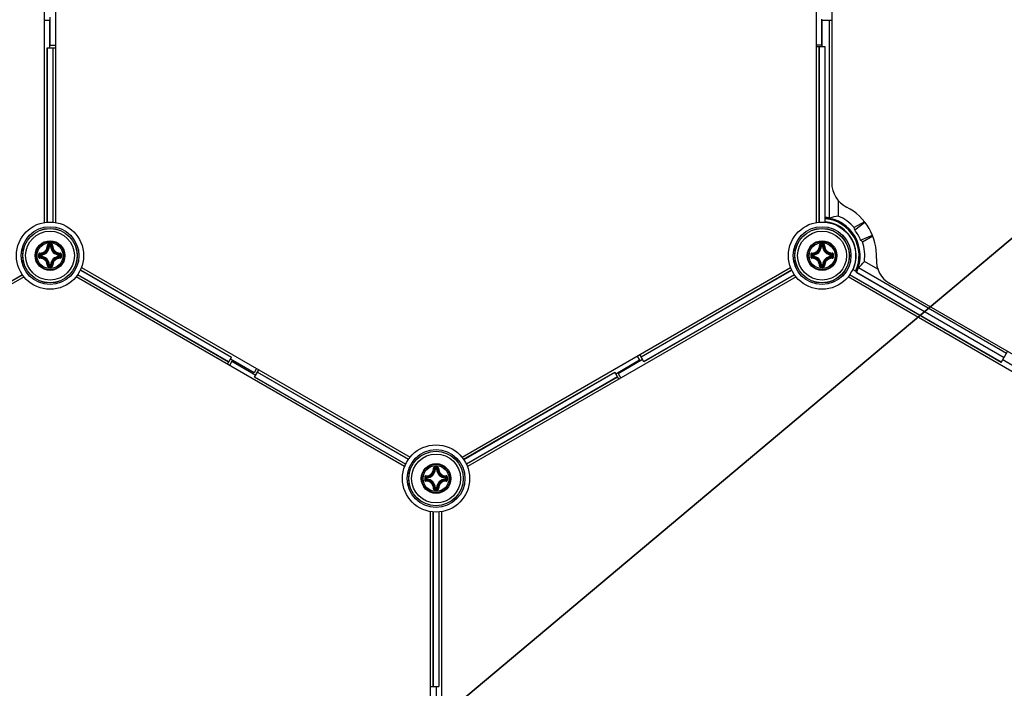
# Model space of a CAD drawing. Header units: millimetres. Extents: x 0 to 420, y 0 to 297.
# Tile 196 of 256: x 131 to 149, y 227 to 239. Entities that reach past the tile are written whole.
import ezdxf

# ---------------------------------------------------------------- set-up
doc = ezdxf.new("R2010")
doc.units = ezdxf.units.MM
doc.header["$LTSCALE"] = 23.1
doc.layers.get('0').update_dxf_attribs({"linetype": 'CONTINUOUS'})
doc.layers.add('DIM_PILOTEES', color=7, linetype='CONTINUOUS')
doc.styles.get("Standard").update_dxf_attribs({"font": 'txt', "width": 0.7})
doc.styles.add('TEXTSTYLE_4', font='txt')
doc.dimstyles.new('DIMSTYLE_5', dxfattribs={"dimtxt": 2.5, "dimasz": 3.5, "dimexe": 2, "dimexo": 0, "dimtad": 1, "dimlfac": 10, "dimdsep": 46, "dimtxsty": 'Standard', "dimblk": '_FILLED', "dimblk1": '_FILLED', "dimblk2": '_FILLED', "dimcen": 0.09, "dimazin": 2, "dimtp": 0.8, "dimtm": 0.8, "dimtfac": 1, "dimtmove": 0, "dimatfit": 2, "dimldrblk": '_FILLED', "dimfxl": 0, "dimtolj": 1, "dimarcsym": 0})

# ---------------------------------------------------------------- blocks, each defined once
blk = doc.blocks.new('_FILLED')
at = {"color": 0, "linetype": 'ByBlock'}
blk.add_solid([(0, 0), (-1, 0.1429), (-1, -0.1429)], dxfattribs=at)
blk = doc.blocks.new('*D8')
at = {"layer": 'DIM_PILOTEES', "color": 2, "linetype": 'Continuous'}
for p, q in [((124.125, 214.622), (176.063, 258.233)), ((154.337, 239.99), (124.125, 214.622)), ((93.913, 189.254), (124.125, 214.622))]:
    blk.add_line(p, q, dxfattribs=at)
at = {"layer": 'DIM_PILOTEES', "color": 2, "linetype": 'Continuous', "xscale": 3.5, "yscale": 3.5, "zscale": 3.5}
for p, rotation in [((154.337, 239.99), 40.0192182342), ((93.913, 189.254), 220.0192182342)]:
    blk.add_blockref('_FILLED', p, dxfattribs=dict(at, rotation=rotation))
at = {"layer": 'DIM_PILOTEES', "color": 2, "linetype": 'Continuous', "insert": (166.988, 254.693), "char_height": 2.5, "width": 13.83929, "attachment_point": 1, "rotation": 40.0192, "line_spacing_factor": 0.9, "style": 'TEXTSTYLE_4'}
blk.add_mtext('{\\ftxt;\\W0.0001;\\H0.0001;\\~}{\\ftxt;\\W1.3333333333;\\H2.5; }{\\ftxt;\\W0.0001;\\H0.0001;\\~}{\\ftxt;\\W0.0001;\\H0.0001;\\~}{\\ftxt;\\W2.3571428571;\\H2.5; }{\\ftxt;\\W0.0001;\\H0.0001;\\~}', dxfattribs=at)

msp = doc.modelspace()

# ---------------------------------------------------------------- linework, layer by layer
at = {"color": 7, "linetype": 'Continuous'}
for p, q in [((131.1252, 235.7277), (131.1252, 242.7061)), ((131.3252, 242.7061), (131.3252, 235.7277)), ((145.3252, 235.7277), (145.3252, 242.7061)), ((145.6027, 241.9934), (145.6027, 236.4562)), ((131.1252, 239.4479), (131.2152, 239.4479)), ((131.2152, 239.4479), (131.2152, 238.9421)), ((131.2252, 238.9863), (131.2252, 239.5042)), ((145.4152, 239.4671), (145.4152, 238.9863)), ((145.4252, 238.9671), (145.4252, 239.4479)), ((145.4252, 239.4479), (145.6027, 239.4479)), ((145.5627, 235.8098), (145.5627, 239.4479)), ((131.1727, 235.7337), (131.1727, 238.9421)), ((131.1727, 238.9421), (131.3252, 238.9421)), ((131.1762, 235.7339), (131.1762, 238.9421)), ((131.2252, 238.9863), (131.3252, 238.9863)), ((131.2742, 238.9421), (131.2742, 235.7344)), ((131.2777, 238.9421), (131.2777, 235.7342)), ((145.4152, 238.9863), (145.3252, 238.9863)), ((145.3252, 238.9671), (145.4777, 238.9671)), ((145.3727, 235.7337), (145.3727, 238.9671)), ((145.3762, 235.7339), (145.3762, 238.9671)), ((145.4742, 238.9671), (145.4742, 235.8198)), ((145.4777, 238.9671), (145.4777, 235.8213)), ((145.7226, 236.1314), (145.7226, 235.8448)), ((145.4842, 235.7333), (145.4842, 235.8191)), ((146.2063, 235.742), (146.0179, 235.6332)), ((146.0266, 235.5897), (146.2144, 235.7317)), ((146.1345, 235.4028), (146.3514, 235.4944)), ((146.1679, 235.3734), (146.3563, 235.4822)), ((131.214, 235.2889), (131.2041, 235.2894)), ((131.214, 235.2889), (131.214, 235.2988)), ((131.214, 235.2988), (131.2365, 235.2988)), ((131.2141, 235.2889), (131.2364, 235.2889)), ((131.2365, 235.2889), (131.2365, 235.2988)), ((131.2365, 235.2889), (131.2464, 235.2894)), ((145.414, 235.2889), (145.4041, 235.2894)), ((145.414, 235.2889), (145.414, 235.2988)), ((145.414, 235.2988), (145.4365, 235.2988)), ((145.4141, 235.2889), (145.4364, 235.2889)), ((145.4365, 235.2889), (145.4365, 235.2988)), ((145.4365, 235.2889), (145.4464, 235.2894)), ((131.0443, 235.1066), (131.0443, 235.1291)), ((131.0542, 235.1291), (131.0443, 235.1291)), ((131.0542, 235.1066), (131.0443, 235.1066)), ((131.0542, 235.1291), (131.0537, 235.139)), ((131.0542, 235.1066), (131.0537, 235.0967)), ((131.0542, 235.1067), (131.0542, 235.1291)), ((131.3962, 235.1291), (131.3968, 235.139)), ((131.3962, 235.1291), (131.3962, 235.1067)), ((131.3962, 235.1291), (131.4062, 235.1291)), ((131.3962, 235.1066), (131.3968, 235.0967)), ((131.3962, 235.1066), (131.4062, 235.1066)), ((131.4062, 235.1291), (131.4062, 235.1066)), ((145.2443, 235.1066), (145.2443, 235.1291)), ((145.2542, 235.1291), (145.2443, 235.1291)), ((145.2542, 235.1066), (145.2443, 235.1066)), ((145.2542, 235.1291), (145.2537, 235.139)), ((145.2542, 235.1066), (145.2537, 235.0967)), ((145.2542, 235.1067), (145.2542, 235.1291)), ((145.5962, 235.1291), (145.5968, 235.139)), ((145.5962, 235.1291), (145.5962, 235.1067)), ((145.5962, 235.1291), (145.6062, 235.1291)), ((145.5962, 235.1066), (145.5968, 235.0967)), ((145.5962, 235.1066), (145.6062, 235.1066)), ((145.6062, 235.1291), (145.6062, 235.1066)), ((131.214, 234.9469), (131.2041, 234.9464)), ((131.214, 234.9469), (131.214, 234.9369)), ((131.2365, 234.9369), (131.214, 234.9369)), ((131.2364, 234.9469), (131.2141, 234.9469)), ((131.2365, 234.9469), (131.2365, 234.9369)), ((131.2365, 234.9469), (131.2464, 234.9464)), ((131.8037, 234.8994), (137.8472, 231.4102)), ((138.8033, 231.4102), (144.8472, 234.8996)), ((145.414, 234.9469), (145.4041, 234.9464)), ((145.414, 234.9469), (145.414, 234.9369)), ((145.4365, 234.9369), (145.414, 234.9369)), ((145.4364, 234.9469), (145.4141, 234.9469)), ((145.4365, 234.9469), (145.4365, 234.9369)), ((145.4365, 234.9469), (145.4464, 234.9464)), ((148.8163, 233.3188), (146.0932, 234.891)), ((146.4517, 234.8687), (146.2034, 235.012)), ((130.7471, 234.7264), (124.7033, 231.237)), ((127.9379, 233.1634), (130.7158, 234.7672)), ((130.7178, 234.7643), (127.9396, 233.1603)), ((137.7471, 231.237), (131.7037, 234.7262)), ((134.5108, 233.1603), (131.7327, 234.7643)), ((134.5126, 233.1634), (131.7346, 234.7672)), ((131.7836, 234.8521), (134.5616, 233.2482)), ((131.7852, 234.8552), (134.5633, 233.2513)), ((144.9471, 234.7264), (138.9033, 231.237)), ((142.0976, 233.2573), (144.8657, 234.8555)), ((142.0994, 233.2543), (144.8672, 234.8523)), ((144.9158, 234.7672), (142.1484, 233.1694)), ((144.9178, 234.7643), (142.1501, 233.1664)), ((151.9471, 231.237), (145.9037, 234.7262)), ((148.7213, 233.1543), (145.9327, 234.7643)), ((148.7231, 233.1573), (145.9346, 234.7672)), ((146.062, 234.8184), (145.9877, 234.8613)), ((146.0577, 234.8094), (148.7721, 233.2422)), ((146.0602, 234.8113), (146.0607, 234.8116)), ((146.0607, 234.8116), (148.7738, 233.2452)), ((151.455, 231.8416), (146.673, 234.6025)), ((134.4871, 233.1192), (134.5633, 233.2513)), ((142.0251, 233.2703), (142.0701, 233.1924)), ((142.1501, 233.1664), (142.0739, 233.2984)), ((148.7213, 233.1543), (148.8363, 233.3535)), ((134.5703, 233.175), (134.5253, 233.0971)), ((134.9801, 232.9616), (134.5421, 233.2145)), ((134.5703, 233.175), (135.0084, 232.9221)), ((142.0701, 233.1924), (141.6321, 232.9395)), ((141.6753, 232.9529), (142.1239, 233.2118)), ((149.1751, 232.9529), (148.7476, 233.1998)), ((135.0251, 233.0395), (134.9801, 232.9616)), ((134.9871, 232.8853), (135.0634, 233.0174)), ((134.9889, 232.8884), (137.7668, 231.2845)), ((137.8163, 231.3692), (135.0379, 232.9732)), ((135.0396, 232.9763), (137.8182, 231.3721)), ((138.8323, 231.3721), (141.6108, 232.9763)), ((138.8342, 231.3692), (141.6126, 232.9732)), ((141.6616, 232.8884), (138.8836, 231.2845)), ((141.6871, 232.8442), (141.6108, 232.9763)), ((141.6753, 232.9529), (141.7253, 232.8663)), ((137.7653, 231.2814), (134.9871, 232.8853)), ((141.6633, 232.8853), (138.8852, 231.2814)), ((138.314, 231.1897), (138.3041, 231.1902)), ((138.314, 231.1897), (138.314, 231.1996)), ((138.314, 231.1996), (138.3365, 231.1996)), ((138.3141, 231.1897), (138.3364, 231.1897)), ((138.3365, 231.1897), (138.3365, 231.1996)), ((138.3365, 231.1897), (138.3464, 231.1902)), ((138.1443, 231.0075), (138.1443, 231.0299)), ((138.1542, 231.0299), (138.1443, 231.0299)), ((138.1542, 231.0075), (138.1443, 231.0075)), ((138.1542, 231.0299), (138.1537, 231.0399)), ((138.1542, 231.0075), (138.1537, 230.9975)), ((138.1542, 231.0075), (138.1542, 231.0299)), ((138.4962, 231.0299), (138.4968, 231.0399)), ((138.4962, 231.0299), (138.4962, 231.0075)), ((138.4962, 231.0299), (138.5062, 231.0299)), ((138.4962, 231.0075), (138.4968, 230.9975)), ((138.4962, 231.0075), (138.5062, 231.0075)), ((138.5062, 231.0299), (138.5062, 231.0075)), ((138.314, 230.8477), (138.3041, 230.8472)), ((138.314, 230.8477), (138.314, 230.8378)), ((138.3365, 230.8378), (138.314, 230.8378)), ((138.3364, 230.8477), (138.3141, 230.8477)), ((138.3365, 230.8477), (138.3365, 230.8378)), ((138.3365, 230.8477), (138.3464, 230.8472)), ((138.2252, 223.4301), (138.2252, 230.4085)), ((138.2727, 227.1945), (138.2727, 230.4025)), ((138.2762, 227.1945), (138.2762, 230.4023)), ((138.3742, 230.4023), (138.3742, 227.1945)), ((138.3777, 230.4024), (138.3777, 227.1945)), ((138.4252, 230.4085), (138.4252, 223.4301)), ((138.2252, 227.1945), (138.3777, 227.1945)), ((138.3352, 226.6887), (138.3352, 227.1945))]:
    msp.add_line(p, q, dxfattribs=at)
for centre, radius in [((131.2252, 235.1179), 0.6185), ((131.2252, 235.1179), 0.5318), ((131.2252, 235.1179), 0.5019), ((131.2252, 235.1179), 0.5), ((145.4252, 235.1179), 0.6185), ((145.4252, 235.1179), 0.5318), ((145.4252, 235.1179), 0.5019), ((145.4252, 235.1179), 0.5), ((131.2252, 235.1179), 0.45), ((145.4252, 235.1179), 0.45), ((131.2252, 235.1179), 0.2732), ((131.2252, 235.1179), 0.2731), ((131.2252, 235.1179), 0.262), ((131.2252, 235.1179), 0.2384), ((145.4252, 235.1179), 0.2732), ((145.4252, 235.1179), 0.2731), ((145.4252, 235.1179), 0.262), ((145.4252, 235.1179), 0.2384), ((138.3252, 231.0187), 0.6185), ((138.3252, 231.0187), 0.5318), ((138.3252, 231.0187), 0.5019), ((138.3252, 231.0187), 0.5), ((138.3252, 231.0187), 0.45), ((138.3252, 231.0187), 0.2732), ((138.3252, 231.0187), 0.2731), ((138.3252, 231.0187), 0.262), ((138.3252, 231.0187), 0.2384)]:
    msp.add_circle(centre, radius, dxfattribs=at)
for centre, radius, start, end in [((146.1027, 236.4562), 0.5, 180, 243.14933), ((145.4252, 235.1179), 1, 356.85067, 63.14933), ((145.4252, 235.1179), 0.7037, 85.18956, 86.00635), ((145.4252, 235.1179), 0.7054, 78.75984, 85.73195), ((145.4252, 235.1179), 0.7002, 334.83449, 85.16551), ((145.4252, 235.1179), 0.6802, 334.977, 85.023), ((145.4252, 235.1179), 0.7853, 41.01103, 67.74865), ((145.4252, 235.1179), 0.6262, 335.4069, 84.5931), ((145.4252, 235.1179), 0.6239, 54.91027, 84.57277), ((146.6419, 234.2148), 1.6537, 121.25619, 121.49538), ((145.4333, 235.1225), 0.6155, 4.70791, 55.27355), ((131.0452, 235.2979), 0.1591, 273.05434, 356.94559), ((131.0452, 235.2979), 0.169, 273.05291, 356.9472), ((130.9157, 234.9996), 0.4088, 45.14387, 48.28215), ((131.2249, 224.4291), 10.8976, 89.85392, 90.14255), ((131.2252, 224.5125), 10.8024, 89.85569, 90.14432), ((130.8787, 234.9811), 0.462, 43.45836, 46.26688), ((131.5718, 234.9811), 0.462, 133.73298, 136.54165), ((131.4052, 235.2979), 0.169, 183.0529, 266.94717), ((131.5349, 234.9995), 0.409, 131.71862, 134.85577), ((131.4052, 235.2979), 0.1591, 183.05441, 266.94559), ((145.2452, 235.2979), 0.1591, 273.05434, 356.94559), ((145.2452, 235.2979), 0.169, 273.05291, 356.9472), ((145.1157, 234.9996), 0.4088, 45.14387, 48.28215), ((145.4249, 224.4291), 10.8976, 89.85392, 90.14255), ((145.4252, 224.5125), 10.8024, 89.85569, 90.14432), ((145.0787, 234.9811), 0.462, 43.45836, 46.26688), ((145.7718, 234.9811), 0.462, 133.73298, 136.54165), ((145.6052, 235.2979), 0.169, 183.0529, 266.94717), ((145.7349, 234.9995), 0.409, 131.71862, 134.85577), ((145.6052, 235.2979), 0.1591, 183.05441, 266.94559), ((145.4252, 235.1179), 0.7853, 352.25135, 18.98897), ((141.9138, 235.1179), 10.8973, 179.85603, 180.00033), ((141.9139, 235.1178), 10.8975, 179.99981, 180.14412), ((131.3619, 235.4643), 0.4618, 223.73241, 226.54218), ((141.8309, 235.1179), 10.8027, 179.85574, 180.14426), ((131.3619, 234.7714), 0.4618, 133.45787, 136.26741), ((131.3439, 235.4278), 0.4094, 221.71998, 224.85435), ((131.3438, 234.8081), 0.4092, 135.14517, 138.28089), ((131.0452, 234.9379), 0.1591, 3.05434, 86.94565), ((131.0452, 234.9379), 0.169, 3.05293, 86.9472), ((131.4052, 234.9379), 0.169, 93.05264, 176.94693), ((131.4052, 234.9379), 0.1591, 93.05441, 176.94559), ((131.1069, 235.4274), 0.4088, 315.14387, 318.28215), ((131.1068, 234.8082), 0.409, 41.71863, 44.85577), ((131.0884, 235.4645), 0.462, 313.45836, 316.26688), ((131.0884, 234.7713), 0.462, 43.73298, 46.54165), ((120.6196, 235.1179), 10.8027, 359.85574, 0.14426), ((120.5365, 235.1179), 10.8975, 359.99981, 0.14412), ((120.5367, 235.1178), 10.8973, 359.85603, 0.00033), ((156.1138, 235.1179), 10.8973, 179.85603, 180.00033), ((156.1139, 235.1178), 10.8975, 179.99981, 180.14412), ((145.5619, 235.4643), 0.4618, 223.73241, 226.54218), ((156.0309, 235.1179), 10.8027, 179.85574, 180.14426), ((145.5619, 234.7714), 0.4618, 133.45787, 136.26741), ((145.5439, 235.4278), 0.4094, 221.71998, 224.85435), ((145.5438, 234.8081), 0.4092, 135.14517, 138.28089), ((145.2452, 234.9379), 0.1591, 3.05434, 86.94565), ((145.2452, 234.9379), 0.169, 3.05293, 86.9472), ((145.6052, 234.9379), 0.169, 93.05264, 176.94693), ((145.6052, 234.9379), 0.1591, 93.05441, 176.94559), ((145.3069, 235.4274), 0.4088, 315.14387, 318.28215), ((145.3068, 234.8082), 0.409, 41.71863, 44.85577), ((145.2884, 235.4645), 0.462, 313.45836, 316.26688), ((145.2884, 234.7713), 0.462, 43.73298, 46.54165), ((134.8196, 235.1179), 10.8027, 359.85574, 0.14426), ((134.7365, 235.1179), 10.8975, 359.99981, 0.14412), ((134.7367, 235.1178), 10.8973, 359.85603, 0.00033), ((145.4252, 235.1179), 0.6239, 335.42723, 5.07126), ((145.2517, 236.6236), 1.6541, 298.51108, 298.72532), ((146.923, 235.0355), 0.5, 176.85067, 240), ((130.9153, 235.2365), 0.4094, 311.71999, 314.85435), ((131.2238, 245.8067), 10.8976, 269.86331, 270.15193), ((130.8788, 235.2546), 0.4618, 313.73245, 316.54218), ((131.2253, 245.7232), 10.8024, 269.85526, 270.14388), ((131.5718, 235.2547), 0.462, 223.45836, 226.26689), ((131.5348, 235.2362), 0.4088, 225.14387, 228.28216), ((145.1153, 235.2365), 0.4094, 311.71999, 314.85435), ((145.4238, 245.8067), 10.8976, 269.86331, 270.15193), ((145.0788, 235.2546), 0.4618, 313.73245, 316.54218), ((145.4253, 245.7232), 10.8024, 269.85526, 270.14388), ((145.7718, 235.2547), 0.462, 223.45836, 226.26689), ((145.7348, 235.2362), 0.4088, 225.14387, 228.28216), ((145.4252, 235.1179), 0.7054, 334.26805, 341.24016), ((145.4252, 235.1179), 0.7037, 333.99365, 334.81044), ((138.1452, 231.1987), 0.1591, 273.05434, 356.94559), ((138.1452, 231.1987), 0.169, 273.05291, 356.9472), ((138.0157, 230.9004), 0.4088, 45.14387, 48.28215), ((138.3249, 220.3299), 10.8976, 89.85392, 90.14255), ((138.3252, 220.4133), 10.8024, 89.85569, 90.14432), ((137.9787, 230.8819), 0.462, 43.45836, 46.26688), ((138.6718, 230.8819), 0.462, 133.73298, 136.54165), ((138.5052, 231.1987), 0.169, 183.0529, 266.94717), ((138.6349, 230.9003), 0.409, 131.71862, 134.85577), ((138.5052, 231.1987), 0.1591, 183.05441, 266.94559), ((149.0138, 231.0188), 10.8973, 179.85603, 180.00033), ((149.0139, 231.0187), 10.8975, 179.99981, 180.14412), ((138.4619, 231.3651), 0.4618, 223.73241, 226.54218), ((148.9309, 231.0187), 10.8027, 179.85574, 180.14426), ((138.4619, 230.6722), 0.4618, 133.45787, 136.26741), ((138.4439, 231.3286), 0.4094, 221.71998, 224.85435), ((138.4438, 230.7089), 0.4092, 135.14517, 138.28089), ((138.1452, 230.8387), 0.1591, 3.05434, 86.94565), ((138.1452, 230.8387), 0.169, 3.05293, 86.9472), ((138.5052, 230.8387), 0.169, 93.05264, 176.94693), ((138.5052, 230.8387), 0.1591, 93.05441, 176.94559), ((138.2069, 231.3282), 0.4088, 315.14387, 318.28215), ((138.2068, 230.7091), 0.409, 41.71863, 44.85577), ((138.1884, 231.3653), 0.462, 313.45836, 316.26688), ((138.1884, 230.6721), 0.462, 43.73298, 46.54165), ((127.7196, 231.0187), 10.8027, 359.85574, 0.14426), ((127.6365, 231.0187), 10.8975, 359.99981, 0.14412), ((127.6367, 231.0186), 10.8973, 359.85603, 0.00033), ((138.0153, 231.1374), 0.4094, 311.71999, 314.85435), ((138.3238, 241.7075), 10.8976, 269.86331, 270.15193), ((137.9788, 231.1554), 0.4618, 313.73245, 316.54218), ((138.3253, 241.6241), 10.8024, 269.85526, 270.14388), ((138.6718, 231.1555), 0.462, 223.45836, 226.26689), ((138.6348, 231.137), 0.4088, 225.14387, 228.28216)]:
    msp.add_arc(centre, radius, start, end, dxfattribs=at)
for centre, major_axis, ratio, start_param, end_param in [((145.8496, 235.1179), (0.8488, 0), 0.8660474, 1.7209773, 1.915563), ((145.1885, 235.528), (-0.4735, 0.8202), 0.8660474, -1.9671086, -1.9193962), ((145.464, 235.1403), (0.6235, 0.36), 0.9980614, -0.1507412, 0.1507412), ((145.662, 234.7078), (-0.4735, 0.8202), 0.8660474, -1.2221964, -1.174484), ((145.6374, 235.4854), (0.4244, 0.7351), 0.8660474, -1.915563, -1.7209773)]:
    msp.add_ellipse(centre, major_axis=major_axis, ratio=ratio, start_param=start_param, end_param=end_param, dxfattribs=at)
for points, knots in [([(131.0372, 235.1657), (131.0555, 235.1651), (131.0929, 235.1716), (131.1403, 235.2028), (131.1715, 235.2502), (131.178, 235.2876), (131.1774, 235.306)], [0, 0, 0, 0, 0.2490657, 0.5000009, 0.7509336, 1, 1, 1, 1]), ([(131.0384, 235.1553), (131.0579, 235.1547), (131.0978, 235.1616), (131.1483, 235.1948), (131.1815, 235.2453), (131.1884, 235.2852), (131.1878, 235.3048)], [0, 0, 0, 0, 0.2491878, 0.5000017, 0.7508139, 1, 1, 1, 1]), ([(131.1978, 235.3266), (131.1925, 235.3266), (131.1816, 235.3222), (131.1773, 235.3112), (131.1774, 235.306)], [0, 0, 0, 0, 0.502102, 1, 1, 1, 1]), ([(131.1774, 235.3059), (131.1797, 235.306), (131.1829, 235.306), (131.1862, 235.3054), (131.1875, 235.3051), (131.1878, 235.3048)], [0, 0, 0, 0, 0.6581827, 0.8829032, 1, 1, 1, 1]), ([(131.198, 235.3149), (131.1954, 235.3149), (131.1899, 235.3128), (131.1877, 235.3073), (131.1878, 235.3048)], [0, 0, 0, 0, 0.504442, 1, 1, 1, 1]), ([(131.1978, 235.3266), (131.1978, 235.324), (131.198, 235.3201), (131.1977, 235.3162), (131.198, 235.3149)], [0, 0, 0, 0, 0.6630552, 1, 1, 1, 1]), ([(131.2527, 235.3266), (131.2527, 235.324), (131.2525, 235.3201), (131.2527, 235.3162), (131.2524, 235.3149)], [0, 0, 0, 0, 0.663059, 1, 1, 1, 1]), ([(131.2627, 235.3048), (131.2628, 235.3073), (131.2605, 235.3128), (131.2551, 235.3149), (131.2524, 235.3149)], [0, 0, 0, 0, 0.4955539, 1, 1, 1, 1]), ([(131.2731, 235.3059), (131.2732, 235.3112), (131.2689, 235.3222), (131.258, 235.3266), (131.2527, 235.3266)], [0, 0, 0, 0, 0.4975538, 1, 1, 1, 1]), ([(131.2627, 235.3048), (131.2621, 235.2852), (131.269, 235.2453), (131.3022, 235.1948), (131.3527, 235.1616), (131.3926, 235.1547), (131.4121, 235.1553)], [0, 0, 0, 0, 0.2491874, 0.4999997, 0.7508135, 1, 1, 1, 1]), ([(131.2731, 235.3059), (131.2707, 235.306), (131.2676, 235.306), (131.2642, 235.3054), (131.2629, 235.3051), (131.2627, 235.3048)], [0, 0, 0, 0, 0.6581811, 0.8829017, 1, 1, 1, 1]), ([(131.2731, 235.3059), (131.2725, 235.2876), (131.279, 235.2502), (131.3101, 235.2028), (131.3576, 235.1716), (131.395, 235.1651), (131.4133, 235.1657)], [0, 0, 0, 0, 0.2490667, 0.5000001, 0.7509355, 1, 1, 1, 1]), ([(145.2372, 235.1657), (145.2555, 235.1651), (145.2929, 235.1716), (145.3403, 235.2028), (145.3715, 235.2502), (145.378, 235.2876), (145.3774, 235.306)], [0, 0, 0, 0, 0.2490657, 0.5000009, 0.7509336, 1, 1, 1, 1]), ([(145.2384, 235.1553), (145.2579, 235.1547), (145.2978, 235.1616), (145.3483, 235.1948), (145.3815, 235.2453), (145.3884, 235.2852), (145.3878, 235.3048)], [0, 0, 0, 0, 0.2491878, 0.5000017, 0.7508139, 1, 1, 1, 1]), ([(145.3978, 235.3266), (145.3925, 235.3266), (145.3816, 235.3222), (145.3773, 235.3112), (145.3774, 235.306)], [0, 0, 0, 0, 0.502102, 1, 1, 1, 1]), ([(145.3774, 235.3059), (145.3797, 235.306), (145.3829, 235.306), (145.3862, 235.3054), (145.3875, 235.3051), (145.3878, 235.3048)], [0, 0, 0, 0, 0.6581827, 0.8829032, 1, 1, 1, 1]), ([(145.398, 235.3149), (145.3954, 235.3149), (145.3899, 235.3128), (145.3877, 235.3073), (145.3878, 235.3048)], [0, 0, 0, 0, 0.504442, 1, 1, 1, 1]), ([(145.3978, 235.3266), (145.3978, 235.324), (145.398, 235.3201), (145.3977, 235.3162), (145.398, 235.3149)], [0, 0, 0, 0, 0.6630552, 1, 1, 1, 1]), ([(145.4527, 235.3266), (145.4527, 235.324), (145.4525, 235.3201), (145.4527, 235.3162), (145.4524, 235.3149)], [0, 0, 0, 0, 0.663059, 1, 1, 1, 1]), ([(145.4627, 235.3048), (145.4628, 235.3073), (145.4605, 235.3128), (145.4551, 235.3149), (145.4524, 235.3149)], [0, 0, 0, 0, 0.4955539, 1, 1, 1, 1]), ([(145.473, 235.3059), (145.4732, 235.3112), (145.4689, 235.3222), (145.458, 235.3266), (145.4527, 235.3266)], [0, 0, 0, 0, 0.4975538, 1, 1, 1, 1]), ([(145.4627, 235.3048), (145.4621, 235.2852), (145.4689, 235.2453), (145.5022, 235.1948), (145.5527, 235.1616), (145.5926, 235.1547), (145.6121, 235.1553)], [0, 0, 0, 0, 0.2491874, 0.4999997, 0.7508135, 1, 1, 1, 1]), ([(145.473, 235.3059), (145.4707, 235.306), (145.4676, 235.306), (145.4642, 235.3054), (145.4629, 235.3051), (145.4627, 235.3048)], [0, 0, 0, 0, 0.6581811, 0.8829017, 1, 1, 1, 1]), ([(145.473, 235.3059), (145.4725, 235.2876), (145.479, 235.2502), (145.5101, 235.2028), (145.5575, 235.1716), (145.595, 235.1651), (145.6133, 235.1657)], [0, 0, 0, 0, 0.2490667, 0.5000001, 0.7509355, 1, 1, 1, 1]), ([(131.0372, 235.1657), (131.032, 235.1659), (131.0209, 235.1616), (131.0165, 235.1506), (131.0165, 235.1453)], [0, 0, 0, 0, 0.4978879, 1, 1, 1, 1]), ([(131.0165, 235.1453), (131.0191, 235.1453), (131.023, 235.1451), (131.027, 235.1454), (131.0282, 235.1451)], [0, 0, 0, 0, 0.6630628, 1, 1, 1, 1]), ([(131.0165, 235.0904), (131.0191, 235.0904), (131.023, 235.0906), (131.027, 235.0904), (131.0282, 235.0907)], [0, 0, 0, 0, 0.6630545, 1, 1, 1, 1]), ([(131.0165, 235.0904), (131.0165, 235.0852), (131.0209, 235.0742), (131.032, 235.0699), (131.0372, 235.0701)], [0, 0, 0, 0, 0.5021153, 1, 1, 1, 1]), ([(131.0384, 235.1553), (131.0358, 235.1554), (131.0303, 235.1532), (131.0282, 235.1477), (131.0282, 235.1451)], [0, 0, 0, 0, 0.4955566, 1, 1, 1, 1]), ([(131.0282, 235.0907), (131.0282, 235.088), (131.0303, 235.0826), (131.0358, 235.0804), (131.0384, 235.0804)], [0, 0, 0, 0, 0.5044401, 1, 1, 1, 1]), ([(131.0372, 235.1657), (131.0371, 235.1634), (131.0371, 235.1602), (131.0377, 235.1569), (131.038, 235.1556), (131.0384, 235.1553)], [0, 0, 0, 0, 0.6581809, 0.8829012, 1, 1, 1, 1]), ([(131.0372, 235.0701), (131.0371, 235.0724), (131.0371, 235.0756), (131.0377, 235.0789), (131.038, 235.0802), (131.0384, 235.0804)], [0, 0, 0, 0, 0.658178, 0.8828997, 1, 1, 1, 1]), ([(131.1774, 234.9298), (131.178, 234.9481), (131.1715, 234.9855), (131.1403, 235.033), (131.0929, 235.0641), (131.0555, 235.0706), (131.0372, 235.0701)], [0, 0, 0, 0, 0.2490667, 0.5000001, 0.7509355, 1, 1, 1, 1]), ([(131.1878, 234.931), (131.1884, 234.9505), (131.1815, 234.9904), (131.1483, 235.041), (131.0978, 235.0742), (131.0579, 235.081), (131.0384, 235.0804)], [0, 0, 0, 0, 0.2491874, 0.4999997, 0.7508135, 1, 1, 1, 1]), ([(131.0443, 235.1066), (131.0443, 235.1042), (131.0463, 235.0991), (131.0513, 235.0969), (131.0537, 235.0967)], [0, 0, 0, 0, 0.4999794, 1, 1, 1, 1]), ([(131.4121, 235.0804), (131.3926, 235.081), (131.3527, 235.0742), (131.3022, 235.041), (131.269, 234.9904), (131.2621, 234.9505), (131.2627, 234.931)], [0, 0, 0, 0, 0.2491876, 0.5000016, 0.7508137, 1, 1, 1, 1]), ([(131.4132, 235.0701), (131.3949, 235.0706), (131.3575, 235.0641), (131.3101, 235.0329), (131.279, 234.9855), (131.2725, 234.9481), (131.273, 234.9298)], [0, 0, 0, 0, 0.2490634, 0.4999996, 0.7509324, 1, 1, 1, 1]), ([(131.4062, 235.1291), (131.4061, 235.1316), (131.4042, 235.1366), (131.3992, 235.1389), (131.3968, 235.139)], [0, 0, 0, 0, 0.4999794, 1, 1, 1, 1]), ([(131.3968, 235.0967), (131.3992, 235.0969), (131.4042, 235.0991), (131.4061, 235.1042), (131.4062, 235.1066)], [0, 0, 0, 0, 0.5000206, 1, 1, 1, 1]), ([(131.4133, 235.1657), (131.4134, 235.1634), (131.4134, 235.1602), (131.4128, 235.1569), (131.4125, 235.1556), (131.4121, 235.1553)], [0, 0, 0, 0, 0.658178, 0.8828997, 1, 1, 1, 1]), ([(131.4222, 235.1451), (131.4222, 235.1477), (131.4202, 235.1532), (131.4147, 235.1554), (131.4121, 235.1553)], [0, 0, 0, 0, 0.5044401, 1, 1, 1, 1]), ([(131.4121, 235.0804), (131.4147, 235.0804), (131.4202, 235.0826), (131.4222, 235.088), (131.4222, 235.0907)], [0, 0, 0, 0, 0.4955563, 1, 1, 1, 1]), ([(131.4133, 235.0701), (131.4134, 235.0724), (131.4134, 235.0756), (131.4128, 235.0789), (131.4125, 235.0802), (131.4121, 235.0804)], [0, 0, 0, 0, 0.6581802, 0.8829007, 1, 1, 1, 1]), ([(131.4132, 235.0701), (131.4185, 235.0699), (131.4296, 235.0742), (131.434, 235.0852), (131.434, 235.0904)], [0, 0, 0, 0, 0.4979095, 1, 1, 1, 1]), ([(131.434, 235.1453), (131.434, 235.1506), (131.4296, 235.1616), (131.4185, 235.1659), (131.4133, 235.1657)], [0, 0, 0, 0, 0.5021153, 1, 1, 1, 1]), ([(131.434, 235.1453), (131.4314, 235.1453), (131.4275, 235.1451), (131.4235, 235.1454), (131.4222, 235.1451)], [0, 0, 0, 0, 0.6630545, 1, 1, 1, 1]), ([(131.434, 235.0904), (131.4314, 235.0904), (131.4275, 235.0906), (131.4235, 235.0904), (131.4222, 235.0907)], [0, 0, 0, 0, 0.6630739, 1, 1, 1, 1]), ([(145.2372, 235.1657), (145.232, 235.1659), (145.2209, 235.1616), (145.2165, 235.1506), (145.2165, 235.1453)], [0, 0, 0, 0, 0.4978879, 1, 1, 1, 1]), ([(145.2165, 235.1453), (145.2191, 235.1453), (145.223, 235.1451), (145.2269, 235.1454), (145.2282, 235.1451)], [0, 0, 0, 0, 0.6630628, 1, 1, 1, 1]), ([(145.2165, 235.0904), (145.2191, 235.0904), (145.223, 235.0906), (145.2269, 235.0904), (145.2282, 235.0907)], [0, 0, 0, 0, 0.6630545, 1, 1, 1, 1]), ([(145.2165, 235.0904), (145.2165, 235.0852), (145.2209, 235.0742), (145.232, 235.0699), (145.2372, 235.0701)], [0, 0, 0, 0, 0.5021153, 1, 1, 1, 1]), ([(145.2384, 235.1553), (145.2358, 235.1554), (145.2303, 235.1532), (145.2282, 235.1477), (145.2282, 235.1451)], [0, 0, 0, 0, 0.4955566, 1, 1, 1, 1]), ([(145.2282, 235.0907), (145.2282, 235.088), (145.2303, 235.0826), (145.2358, 235.0804), (145.2384, 235.0804)], [0, 0, 0, 0, 0.5044401, 1, 1, 1, 1]), ([(145.2372, 235.1657), (145.2371, 235.1634), (145.2371, 235.1602), (145.2377, 235.1569), (145.238, 235.1556), (145.2384, 235.1553)], [0, 0, 0, 0, 0.6581809, 0.8829012, 1, 1, 1, 1]), ([(145.2372, 235.0701), (145.2371, 235.0724), (145.2371, 235.0756), (145.2377, 235.0789), (145.238, 235.0802), (145.2384, 235.0804)], [0, 0, 0, 0, 0.658178, 0.8828997, 1, 1, 1, 1]), ([(145.3774, 234.9298), (145.378, 234.9481), (145.3715, 234.9855), (145.3403, 235.033), (145.2929, 235.0641), (145.2555, 235.0706), (145.2372, 235.0701)], [0, 0, 0, 0, 0.2490667, 0.5000001, 0.7509355, 1, 1, 1, 1]), ([(145.3878, 234.931), (145.3884, 234.9505), (145.3815, 234.9904), (145.3483, 235.041), (145.2978, 235.0742), (145.2579, 235.081), (145.2384, 235.0804)], [0, 0, 0, 0, 0.2491874, 0.4999997, 0.7508135, 1, 1, 1, 1]), ([(145.2443, 235.1066), (145.2443, 235.1042), (145.2463, 235.0991), (145.2513, 235.0969), (145.2537, 235.0967)], [0, 0, 0, 0, 0.4999794, 1, 1, 1, 1]), ([(145.6121, 235.0804), (145.5926, 235.081), (145.5527, 235.0742), (145.5022, 235.041), (145.4689, 234.9904), (145.4621, 234.9505), (145.4627, 234.931)], [0, 0, 0, 0, 0.2491876, 0.5000016, 0.7508137, 1, 1, 1, 1]), ([(145.6132, 235.0701), (145.5949, 235.0706), (145.5575, 235.0641), (145.5101, 235.0329), (145.4789, 234.9855), (145.4725, 234.9481), (145.473, 234.9298)], [0, 0, 0, 0, 0.2490634, 0.4999996, 0.7509324, 1, 1, 1, 1]), ([(145.6062, 235.1291), (145.6061, 235.1316), (145.6041, 235.1366), (145.5992, 235.1389), (145.5968, 235.139)], [0, 0, 0, 0, 0.4999794, 1, 1, 1, 1]), ([(145.5968, 235.0967), (145.5992, 235.0969), (145.6041, 235.0991), (145.6061, 235.1042), (145.6062, 235.1066)], [0, 0, 0, 0, 0.5000206, 1, 1, 1, 1]), ([(145.6133, 235.1657), (145.6134, 235.1634), (145.6134, 235.1602), (145.6128, 235.1569), (145.6124, 235.1556), (145.6121, 235.1553)], [0, 0, 0, 0, 0.658178, 0.8828997, 1, 1, 1, 1]), ([(145.6222, 235.1451), (145.6222, 235.1477), (145.6202, 235.1532), (145.6147, 235.1554), (145.6121, 235.1553)], [0, 0, 0, 0, 0.5044401, 1, 1, 1, 1]), ([(145.6121, 235.0804), (145.6147, 235.0804), (145.6202, 235.0826), (145.6222, 235.088), (145.6222, 235.0907)], [0, 0, 0, 0, 0.4955563, 1, 1, 1, 1]), ([(145.6133, 235.0701), (145.6134, 235.0724), (145.6134, 235.0756), (145.6128, 235.0789), (145.6124, 235.0802), (145.6121, 235.0804)], [0, 0, 0, 0, 0.6581802, 0.8829007, 1, 1, 1, 1]), ([(145.6132, 235.0701), (145.6185, 235.0699), (145.6296, 235.0742), (145.634, 235.0852), (145.634, 235.0904)], [0, 0, 0, 0, 0.4979095, 1, 1, 1, 1]), ([(145.634, 235.1453), (145.634, 235.1506), (145.6296, 235.1616), (145.6185, 235.1659), (145.6133, 235.1657)], [0, 0, 0, 0, 0.5021153, 1, 1, 1, 1]), ([(145.634, 235.1453), (145.6314, 235.1453), (145.6275, 235.1451), (145.6235, 235.1454), (145.6222, 235.1451)], [0, 0, 0, 0, 0.6630545, 1, 1, 1, 1]), ([(145.634, 235.0904), (145.6314, 235.0904), (145.6275, 235.0906), (145.6235, 235.0904), (145.6222, 235.0907)], [0, 0, 0, 0, 0.6630739, 1, 1, 1, 1]), ([(131.1774, 234.9298), (131.1773, 234.9246), (131.1816, 234.9135), (131.1925, 234.9091), (131.1978, 234.9091)], [0, 0, 0, 0, 0.4975005, 1, 1, 1, 1]), ([(131.1774, 234.9298), (131.1797, 234.9298), (131.1829, 234.9298), (131.1862, 234.9303), (131.1875, 234.9307), (131.1878, 234.931)], [0, 0, 0, 0, 0.6581811, 0.8829017, 1, 1, 1, 1]), ([(131.1878, 234.931), (131.1877, 234.9284), (131.1899, 234.923), (131.1954, 234.9209), (131.198, 234.9209)], [0, 0, 0, 0, 0.4955539, 1, 1, 1, 1]), ([(131.1978, 234.9091), (131.1978, 234.9117), (131.198, 234.9156), (131.1977, 234.9196), (131.198, 234.9209)], [0, 0, 0, 0, 0.663059, 1, 1, 1, 1]), ([(131.2365, 234.9369), (131.2389, 234.937), (131.244, 234.939), (131.2463, 234.9439), (131.2464, 234.9464)], [0, 0, 0, 0, 0.4999794, 1, 1, 1, 1]), ([(131.2524, 234.9209), (131.2551, 234.9209), (131.2605, 234.923), (131.2628, 234.9284), (131.2627, 234.931)], [0, 0, 0, 0, 0.5044421, 1, 1, 1, 1]), ([(131.2527, 234.9091), (131.2527, 234.9117), (131.2525, 234.9156), (131.2527, 234.9196), (131.2524, 234.9209)], [0, 0, 0, 0, 0.6630552, 1, 1, 1, 1]), ([(131.2527, 234.9091), (131.258, 234.9091), (131.2689, 234.9135), (131.2732, 234.9246), (131.273, 234.9298)], [0, 0, 0, 0, 0.5021313, 1, 1, 1, 1]), ([(131.2731, 234.9298), (131.2707, 234.9298), (131.2676, 234.9298), (131.2642, 234.9303), (131.2629, 234.9307), (131.2627, 234.931)], [0, 0, 0, 0, 0.6581735, 0.8828958, 1, 1, 1, 1]), ([(145.3774, 234.9298), (145.3773, 234.9246), (145.3816, 234.9135), (145.3925, 234.9091), (145.3978, 234.9091)], [0, 0, 0, 0, 0.4975005, 1, 1, 1, 1]), ([(145.3774, 234.9298), (145.3797, 234.9298), (145.3829, 234.9298), (145.3862, 234.9303), (145.3875, 234.9307), (145.3878, 234.931)], [0, 0, 0, 0, 0.6581811, 0.8829017, 1, 1, 1, 1]), ([(145.3878, 234.931), (145.3877, 234.9284), (145.3899, 234.923), (145.3954, 234.9209), (145.398, 234.9209)], [0, 0, 0, 0, 0.4955539, 1, 1, 1, 1]), ([(145.3978, 234.9091), (145.3978, 234.9117), (145.398, 234.9156), (145.3977, 234.9196), (145.398, 234.9209)], [0, 0, 0, 0, 0.663059, 1, 1, 1, 1]), ([(145.4365, 234.9369), (145.4389, 234.937), (145.444, 234.939), (145.4463, 234.9439), (145.4464, 234.9464)], [0, 0, 0, 0, 0.4999794, 1, 1, 1, 1]), ([(145.4524, 234.9209), (145.4551, 234.9209), (145.4605, 234.923), (145.4628, 234.9284), (145.4627, 234.931)], [0, 0, 0, 0, 0.5044421, 1, 1, 1, 1]), ([(145.4527, 234.9091), (145.4527, 234.9117), (145.4525, 234.9156), (145.4527, 234.9196), (145.4524, 234.9209)], [0, 0, 0, 0, 0.6630552, 1, 1, 1, 1]), ([(145.4527, 234.9091), (145.4579, 234.9091), (145.4689, 234.9135), (145.4732, 234.9246), (145.473, 234.9298)], [0, 0, 0, 0, 0.5021313, 1, 1, 1, 1]), ([(145.473, 234.9298), (145.4707, 234.9298), (145.4676, 234.9298), (145.4642, 234.9303), (145.4629, 234.9307), (145.4627, 234.931)], [0, 0, 0, 0, 0.6581735, 0.8828958, 1, 1, 1, 1]), ([(138.1372, 231.0665), (138.1555, 231.066), (138.1929, 231.0724), (138.2403, 231.1036), (138.2715, 231.151), (138.278, 231.1885), (138.2774, 231.2068)], [0, 0, 0, 0, 0.2490657, 0.5000009, 0.7509336, 1, 1, 1, 1]), ([(138.1384, 231.0562), (138.1579, 231.0555), (138.1978, 231.0624), (138.2483, 231.0956), (138.2815, 231.1462), (138.2884, 231.186), (138.2878, 231.2056)], [0, 0, 0, 0, 0.2491878, 0.5000017, 0.7508139, 1, 1, 1, 1]), ([(138.2978, 231.2275), (138.2925, 231.2274), (138.2816, 231.223), (138.2773, 231.212), (138.2774, 231.2068)], [0, 0, 0, 0, 0.502102, 1, 1, 1, 1]), ([(138.2774, 231.2067), (138.2797, 231.2068), (138.2829, 231.2068), (138.2862, 231.2063), (138.2875, 231.2059), (138.2878, 231.2056)], [0, 0, 0, 0, 0.6581827, 0.8829032, 1, 1, 1, 1]), ([(138.298, 231.2157), (138.2954, 231.2157), (138.2899, 231.2136), (138.2877, 231.2082), (138.2878, 231.2056)], [0, 0, 0, 0, 0.504442, 1, 1, 1, 1]), ([(138.2978, 231.2275), (138.2978, 231.2249), (138.298, 231.221), (138.2977, 231.217), (138.298, 231.2157)], [0, 0, 0, 0, 0.6630552, 1, 1, 1, 1]), ([(138.3527, 231.2275), (138.3527, 231.2249), (138.3525, 231.221), (138.3527, 231.217), (138.3524, 231.2157)], [0, 0, 0, 0, 0.663059, 1, 1, 1, 1]), ([(138.3627, 231.2056), (138.3628, 231.2082), (138.3605, 231.2136), (138.3551, 231.2157), (138.3524, 231.2157)], [0, 0, 0, 0, 0.4955539, 1, 1, 1, 1]), ([(138.373, 231.2068), (138.3732, 231.212), (138.3689, 231.223), (138.358, 231.2274), (138.3527, 231.2275)], [0, 0, 0, 0, 0.4975538, 1, 1, 1, 1]), ([(138.3627, 231.2056), (138.3621, 231.186), (138.369, 231.1462), (138.4022, 231.0956), (138.4527, 231.0624), (138.4926, 231.0555), (138.5121, 231.0562)], [0, 0, 0, 0, 0.2491874, 0.4999997, 0.7508135, 1, 1, 1, 1]), ([(138.3731, 231.2067), (138.3707, 231.2068), (138.3676, 231.2068), (138.3642, 231.2063), (138.3629, 231.2059), (138.3627, 231.2056)], [0, 0, 0, 0, 0.6581811, 0.8829017, 1, 1, 1, 1]), ([(138.373, 231.2068), (138.3725, 231.1885), (138.379, 231.151), (138.4101, 231.1036), (138.4575, 231.0724), (138.495, 231.066), (138.5133, 231.0665)], [0, 0, 0, 0, 0.2490667, 0.5000001, 0.7509355, 1, 1, 1, 1]), ([(138.1372, 231.0665), (138.132, 231.0667), (138.1209, 231.0624), (138.1165, 231.0514), (138.1165, 231.0461)], [0, 0, 0, 0, 0.4978879, 1, 1, 1, 1]), ([(138.1165, 231.0461), (138.1191, 231.0461), (138.123, 231.0459), (138.127, 231.0462), (138.1282, 231.0459)], [0, 0, 0, 0, 0.6630628, 1, 1, 1, 1]), ([(138.1165, 230.9912), (138.1191, 230.9912), (138.123, 230.9914), (138.127, 230.9912), (138.1282, 230.9915)], [0, 0, 0, 0, 0.6630545, 1, 1, 1, 1]), ([(138.1165, 230.9912), (138.1165, 230.986), (138.1209, 230.975), (138.132, 230.9707), (138.1372, 230.9709)], [0, 0, 0, 0, 0.5021153, 1, 1, 1, 1]), ([(138.1384, 231.0562), (138.1358, 231.0562), (138.1303, 231.054), (138.1282, 231.0485), (138.1282, 231.0459)], [0, 0, 0, 0, 0.4955566, 1, 1, 1, 1]), ([(138.1282, 230.9915), (138.1282, 230.9889), (138.1303, 230.9834), (138.1358, 230.9812), (138.1384, 230.9812)], [0, 0, 0, 0, 0.5044401, 1, 1, 1, 1]), ([(138.1372, 231.0665), (138.1371, 231.0642), (138.1371, 231.061), (138.1377, 231.0577), (138.138, 231.0564), (138.1384, 231.0562)], [0, 0, 0, 0, 0.6581809, 0.8829012, 1, 1, 1, 1]), ([(138.1372, 230.9709), (138.1371, 230.9732), (138.1371, 230.9764), (138.1377, 230.9797), (138.138, 230.981), (138.1384, 230.9812)], [0, 0, 0, 0, 0.658178, 0.8828997, 1, 1, 1, 1]), ([(138.2774, 230.8306), (138.278, 230.8489), (138.2715, 230.8864), (138.2403, 230.9338), (138.1929, 230.965), (138.1555, 230.9714), (138.1372, 230.9709)], [0, 0, 0, 0, 0.2490667, 0.5000001, 0.7509355, 1, 1, 1, 1]), ([(138.2878, 230.8318), (138.2884, 230.8513), (138.2815, 230.8912), (138.2483, 230.9418), (138.1978, 230.975), (138.1579, 230.9818), (138.1384, 230.9812)], [0, 0, 0, 0, 0.2491874, 0.4999997, 0.7508135, 1, 1, 1, 1]), ([(138.1443, 231.0075), (138.1443, 231.005), (138.1463, 231), (138.1513, 230.9977), (138.1537, 230.9975)], [0, 0, 0, 0, 0.4999794, 1, 1, 1, 1]), ([(138.5121, 230.9812), (138.4926, 230.9818), (138.4527, 230.975), (138.4022, 230.9418), (138.369, 230.8912), (138.3621, 230.8513), (138.3627, 230.8318)], [0, 0, 0, 0, 0.2491876, 0.5000016, 0.7508137, 1, 1, 1, 1]), ([(138.5132, 230.9709), (138.4949, 230.9714), (138.4575, 230.9649), (138.4101, 230.9338), (138.379, 230.8863), (138.3725, 230.8489), (138.373, 230.8306)], [0, 0, 0, 0, 0.2490634, 0.4999996, 0.7509324, 1, 1, 1, 1]), ([(138.5062, 231.0299), (138.5061, 231.0324), (138.5041, 231.0374), (138.4992, 231.0397), (138.4968, 231.0399)], [0, 0, 0, 0, 0.4999794, 1, 1, 1, 1]), ([(138.4968, 230.9975), (138.4992, 230.9977), (138.5041, 231), (138.5061, 231.005), (138.5062, 231.0075)], [0, 0, 0, 0, 0.5000206, 1, 1, 1, 1]), ([(138.5133, 231.0665), (138.5134, 231.0642), (138.5134, 231.061), (138.5128, 231.0577), (138.5124, 231.0564), (138.5121, 231.0562)], [0, 0, 0, 0, 0.658178, 0.8828997, 1, 1, 1, 1]), ([(138.5222, 231.0459), (138.5222, 231.0485), (138.5202, 231.054), (138.5147, 231.0562), (138.5121, 231.0562)], [0, 0, 0, 0, 0.5044401, 1, 1, 1, 1]), ([(138.5121, 230.9812), (138.5147, 230.9812), (138.5202, 230.9834), (138.5222, 230.9889), (138.5222, 230.9915)], [0, 0, 0, 0, 0.4955563, 1, 1, 1, 1]), ([(138.5133, 230.9709), (138.5134, 230.9732), (138.5134, 230.9764), (138.5128, 230.9797), (138.5124, 230.981), (138.5121, 230.9812)], [0, 0, 0, 0, 0.6581802, 0.8829007, 1, 1, 1, 1]), ([(138.5132, 230.9709), (138.5185, 230.9707), (138.5296, 230.975), (138.534, 230.986), (138.534, 230.9912)], [0, 0, 0, 0, 0.4979095, 1, 1, 1, 1]), ([(138.534, 231.0461), (138.534, 231.0514), (138.5296, 231.0624), (138.5185, 231.0667), (138.5133, 231.0665)], [0, 0, 0, 0, 0.5021153, 1, 1, 1, 1]), ([(138.534, 231.0461), (138.5314, 231.0461), (138.5275, 231.0459), (138.5235, 231.0462), (138.5222, 231.0459)], [0, 0, 0, 0, 0.6630545, 1, 1, 1, 1]), ([(138.534, 230.9912), (138.5314, 230.9913), (138.5275, 230.9915), (138.5235, 230.9912), (138.5222, 230.9915)], [0, 0, 0, 0, 0.6630739, 1, 1, 1, 1]), ([(138.2774, 230.8306), (138.2773, 230.8254), (138.2816, 230.8144), (138.2925, 230.8099), (138.2978, 230.8099)], [0, 0, 0, 0, 0.4975005, 1, 1, 1, 1]), ([(138.2774, 230.8307), (138.2797, 230.8306), (138.2829, 230.8306), (138.2862, 230.8311), (138.2875, 230.8315), (138.2878, 230.8318)], [0, 0, 0, 0, 0.6581811, 0.8829017, 1, 1, 1, 1]), ([(138.2878, 230.8318), (138.2877, 230.8292), (138.2899, 230.8238), (138.2954, 230.8217), (138.298, 230.8217)], [0, 0, 0, 0, 0.4955539, 1, 1, 1, 1]), ([(138.2978, 230.8099), (138.2978, 230.8125), (138.298, 230.8164), (138.2977, 230.8204), (138.298, 230.8217)], [0, 0, 0, 0, 0.663059, 1, 1, 1, 1]), ([(138.3365, 230.8378), (138.3389, 230.8378), (138.344, 230.8398), (138.3463, 230.8447), (138.3464, 230.8472)], [0, 0, 0, 0, 0.4999794, 1, 1, 1, 1]), ([(138.3524, 230.8217), (138.3551, 230.8217), (138.3605, 230.8238), (138.3628, 230.8292), (138.3627, 230.8318)], [0, 0, 0, 0, 0.5044421, 1, 1, 1, 1]), ([(138.3527, 230.8099), (138.3527, 230.8125), (138.3525, 230.8164), (138.3527, 230.8204), (138.3524, 230.8217)], [0, 0, 0, 0, 0.6630552, 1, 1, 1, 1]), ([(138.3527, 230.8099), (138.358, 230.8099), (138.3689, 230.8143), (138.3732, 230.8254), (138.373, 230.8306)], [0, 0, 0, 0, 0.5021313, 1, 1, 1, 1]), ([(138.3731, 230.8307), (138.3707, 230.8306), (138.3676, 230.8306), (138.3642, 230.8311), (138.3629, 230.8315), (138.3627, 230.8318)], [0, 0, 0, 0, 0.6581735, 0.8828958, 1, 1, 1, 1])]:
    msp.add_open_spline(points, degree=3, knots=knots, dxfattribs=at)
for points in [[(131.214, 235.2988), (131.2116, 235.2988), (131.2065, 235.2968), (131.2042, 235.2918), (131.2041, 235.2894)], [(131.2464, 235.2894), (131.2462, 235.2918), (131.244, 235.2968), (131.2389, 235.2988), (131.2365, 235.2988)], [(145.414, 235.2988), (145.4115, 235.2988), (145.4065, 235.2968), (145.4042, 235.2918), (145.4041, 235.2894)], [(145.4464, 235.2894), (145.4462, 235.2918), (145.444, 235.2968), (145.4389, 235.2988), (145.4365, 235.2988)], [(131.0537, 235.139), (131.0513, 235.1389), (131.0463, 235.1366), (131.0443, 235.1316), (131.0443, 235.1291)], [(145.2537, 235.139), (145.2513, 235.1389), (145.2463, 235.1366), (145.2443, 235.1316), (145.2443, 235.1291)], [(131.2041, 234.9464), (131.2042, 234.9439), (131.2065, 234.939), (131.2116, 234.937), (131.214, 234.9369)], [(145.4041, 234.9464), (145.4042, 234.9439), (145.4065, 234.939), (145.4115, 234.937), (145.414, 234.9369)], [(138.314, 231.1996), (138.3115, 231.1996), (138.3065, 231.1976), (138.3042, 231.1927), (138.3041, 231.1902)], [(138.3464, 231.1902), (138.3462, 231.1927), (138.344, 231.1976), (138.3389, 231.1996), (138.3365, 231.1996)], [(138.1537, 231.0399), (138.1513, 231.0397), (138.1463, 231.0374), (138.1443, 231.0324), (138.1443, 231.0299)], [(138.3041, 230.8472), (138.3042, 230.8447), (138.3065, 230.8398), (138.3115, 230.8378), (138.314, 230.8378)]]:
    msp.add_open_spline(points, degree=3, dxfattribs=at)

# ---------------------------------------------------------------- dimensions: what is measured, and where the dimension line sits
at = {"layer": 'DIM_PILOTEES', "color": 2, "linetype": 'Continuous'}
dim = msp.add_diameter_dim_2p(p1=(154.3372, 239.9901), p2=(93.9133, 189.2539), text='{\\ftxt;\\W0.0001;\\H0.0001;\\~}{\\ftxt;\\W1.3333333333;\\H2.5; }{\\ftxt;\\W0.0001;\\H0.0001;\\~}{\\ftxt;\\W0.0001;\\H0.0001;\\~}{\\ftxt;\\W2.3571428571;\\H2.5; }{\\ftxt;\\W0.0001;\\H0.0001;\\~}', dimstyle='DIMSTYLE_5', override={"dimpost": '<>'}, dxfattribs=at)
dim.commit()
dim.dimension.update_dxf_attribs({"geometry": '*D8', "text_midpoint": (171.1483, 254.9219), "dimtype": 163})

doc.saveas('drawing.dxf')
